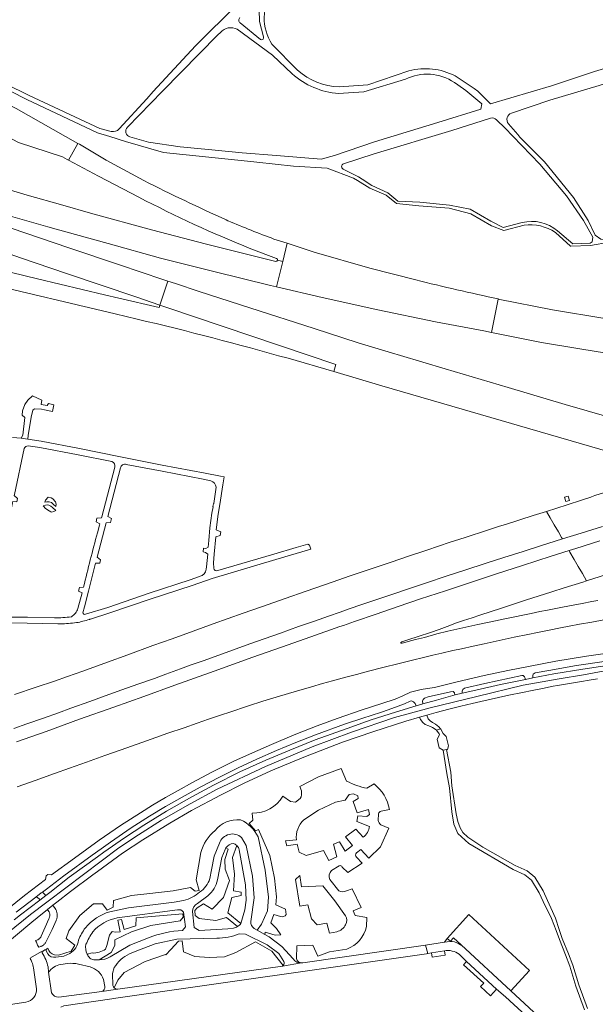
# Model space of a CAD drawing. Extents: x 148869 to 161638, y 453607 to 469810.
# Tile 42 of 256: x 154205 to 154458, y 460155 to 460589. Entities that reach past the tile are written whole.
import ezdxf

# ---------------------------------------------------------------- set-up
doc = ezdxf.new("R2010")
doc.units = 0
for name, color, linetype, lineweight in [('B-RO-VH-VERHARDING_ASFALT-GV', 251, 'CONTINUOUS', 18), ('B-RO-VH-VERHARDING_BEDRIJFSVLOERPLAAT-GV', 251, 'CONTINUOUS', 18), ('B-RO-VH-VERHARDING_FUNDERING_ZAND-GV', 251, 'CONTINUOUS', 18), ('B-RO-VH-VERHARDING_GESLOTEN-GV', 251, 'CONTINUOUS', 18), ('B-RO-VH-VERHARDING_HALFVERHARDING_GRIND-GV', 251, 'CONTINUOUS', 18)]:
    doc.layers.add(name, color=color, linetype=linetype, lineweight=lineweight)

msp = doc.modelspace()

# ---------------------------------------------------------------- linework, layer by layer
at = {"layer": 'B-RO-VH-VERHARDING_ASFALT-GV', "flags": 128}
for points in [[(154230.36, 460534.16), (154203.07, 460549.57), (154177.41, 460561.93), (154150.08, 460575.86), (154144.53, 460565.8), (154172.58, 460551.21), (154204.17, 460534.58), (154223.48, 460528.22), (154225.64, 460526.99), (154226.12, 460526.73)], [(154388.4, 460275.68), (154390.14, 460276.24), (154389.41, 460277.05), (154387.9, 460278.35), (154386.62, 460279.05), (154385.58, 460279.71), (154384.73, 460280.63), (154384.2, 460282.28), (154380.9, 460281.33), (154381.35, 460280.39), (154382.44, 460279.03), (154383.45, 460278.1), (154385.04, 460277.49), (154386.71, 460276.8), (154388.32, 460275.78)], [(154390.14, 460276.24), (154388.4, 460275.68), (154389.65, 460274.03), (154389.8, 460273.65), (154388.72, 460271.72), (154389.55, 460267.89), (154391.28, 460266.81), (154392.79, 460267.08), (154393.29, 460267.2), (154393.67, 460268.75), (154392.62, 460272.92), (154391.41, 460274.22), (154390.31, 460276.04)], [(154216.19, 460202.87), (154214.71, 460204.32), (154214.18, 460203.92), (154211.76, 460202.09), (154212.57, 460201.96), (154213.41, 460201.14), (154213.54, 460200.82)], [(154220.6, 460196.63), (154219.32, 460198.49), (154216.98, 460196.63), (154217.57, 460195.69), (154217.59, 460195.65), (154217.69, 460195.45), (154217.77, 460195.23), (154217.84, 460195.02), (154217.89, 460194.79), (154217.93, 460194.57), (154217.95, 460194.34), (154217.95, 460194.12), (154217.94, 460193.89), (154217.91, 460193.66), (154217.87, 460193.44), (154217.81, 460193.22), (154217.73, 460193), (154217.65, 460192.79), (154217.54, 460192.59), (154215.83, 460188.83), (154214.16, 460184.89), (154214.15, 460184.88), (154214.08, 460184.7), (154213.98, 460184.51), (154213.88, 460184.34), (154213.76, 460184.17), (154213.62, 460184.02), (154213.48, 460183.87), (154213.32, 460183.74), (154213.16, 460183.62), (154212.98, 460183.51), (154212.8, 460183.42), (154212.61, 460183.34), (154211.7, 460182.93), (154212.01, 460182.19), (154212.58, 460180.88), (154213.13, 460179.98), (154213.93, 460180.31), (154214.18, 460180.42), (154214.43, 460180.54), (154214.89, 460180.83), (154215.11, 460180.99), (154215.32, 460181.17), (154215.52, 460181.36), (154215.71, 460181.56), (154215.88, 460181.77), (154216.05, 460181.99), (154216.19, 460182.22), (154218.95, 460187.9), (154220.71, 460191.79), (154220.8, 460192.01), (154220.9, 460192.29), (154220.99, 460192.57), (154221.07, 460192.86), (154221.13, 460193.16), (154221.17, 460193.45), (154221.2, 460193.75), (154221.21, 460194.04), (154221.2, 460194.34), (154221.18, 460194.64), (154221.14, 460194.93), (154221.09, 460195.23), (154221.02, 460195.52), (154220.94, 460195.8), (154220.84, 460196.08), (154220.73, 460196.36)]]:
    msp.add_lwpolyline(points, close=True, dxfattribs=at)
for points in [[(154128.46, 460536.12), (154128.09, 460536.23), (154110.83, 460541.48), (154105.12, 460543.12), (154098.23, 460545.29), (154091.97, 460538.02), (154092.73, 460537.78), (154117.17, 460529.08), (154124.71, 460526.47), (154139.89, 460521.21), (154160.16, 460514.57), (154184.58, 460507.03), (154200.58, 460502.12), (154217.09, 460497.45), (154220.78, 460496.41)], [(154119.2, 460514.65), (154125.57, 460512.14), (154147.33, 460504.1), (154173.21, 460494.93), (154174.98, 460494.3), (154205.06, 460483.68), (154225.35, 460476.82), (154255.8, 460466.49), (154266.46, 460462.9), (154269.91, 460473.48), (154267.73, 460474.2), (154248.67, 460480.59), (154226.26, 460488.12), (154200.97, 460496.78), (154178.61, 460504.59), (154175.93, 460505.52), (154150.7, 460514.66), (154133.98, 460520.85), (154129.37, 460522.32), (154104.97, 460531.31), (154090.63, 460536.47), (154084.31, 460529.13)], [(154317.62, 460482.17), (154286.95, 460489.77), (154262.72, 460496.12), (154235.85, 460503.42), (154223.71, 460506.87), (154207.94, 460511.35), (154181.42, 460519.32), (154153.58, 460528.19), (154144.61, 460531.18)], [(154259.35, 460517.82), (154242.83, 460526.72), (154231.03, 460533.79), (154230.36, 460534.16), (154226.12, 460526.73), (154239.39, 460519.71), (154257.14, 460510.46)], [(154296.64, 460500), (154296.44, 460500.09), (154295.72, 460500.43)], [(154220.78, 460496.41), (154243.63, 460489.99), (154266.73, 460483.64), (154290.2, 460477.63), (154315.26, 460471.52), (154317.88, 460470.91), (154320.6, 460482.1), (154318.35, 460482.65)], [(154318.35, 460482.65), (154320.6, 460482.1), (154322.55, 460490.11), (154316.77, 460492.01)], [(154306.59, 460487.7), (154317.92, 460483.41)], [(154379.26, 460473.99), (154359.07, 460479.15), (154334.48, 460486.18), (154322.55, 460490.11), (154320.6, 460482.1), (154317.88, 460470.91)], [(154322.96, 460439.46), (154343.12, 460433.58), (154344.04, 460436.76), (154269.56, 460461.81), (154266.46, 460462.9), (154266.09, 460461.77), (154248.39, 460465.94), (154242.05, 460467.44), (154212.45, 460474.5), (154188.86, 460480.23)], [(154178.75, 460475.23), (154205.14, 460468.93), (154229.98, 460463.07), (154231.82, 460462.63)], [(154368.58, 460441.88), (154353.93, 460446.34), (154334.47, 460452.56), (154306.16, 460461.68), (154283.77, 460468.96), (154273.3, 460472.38), (154269.91, 460473.48), (154266.46, 460462.9), (154269.56, 460461.81), (154344.04, 460436.76), (154343.12, 460433.58), (154364.36, 460427.4), (154460.36, 460399.42), (154475.57, 460394.99)], [(154317.88, 460470.91), (154337.95, 460466.19), (154362.49, 460460.76), (154387.92, 460455.54), (154409.22, 460451.49), (154412.69, 460450.83), (154415.66, 460465.48), (154415.69, 460465.62)], [(154231.82, 460462.63), (154232.46, 460462.48), (154246.74, 460459.06), (154256.44, 460456.74)], [(154505.69, 460402.78), (154503.6, 460403.37), (154501.04, 460404.1), (154500.13, 460403.79), (154497.59, 460404.29), (154489.28, 460406.56), (154472.74, 460411.2), (154464.49, 460413.57), (154445.07, 460419.13), (154419.93, 460426.59), (154392.19, 460434.77), (154372.57, 460440.67), (154368.58, 460441.88)], [(154290.22, 460346.97), (154290.11, 460349.41), (154290.41, 460353.16), (154291.1, 460360.76), (154293.11, 460361.35), (154293.3, 460363.03), (154291.28, 460363.91), (154292.19, 460370.78), (154292.86, 460375.08), (154294.29, 460383.71), (154294.79, 460387.18), (154293.18, 460387.5), (154286.4, 460388.84), (154267.54, 460392.45), (154249.06, 460396.12), (154231.01, 460399.7), (154214.14, 460402.94), (154208.19, 460403.87), (154205.3, 460404.31), (154201.44, 460404.5)], [(154208.43, 460400.88), (154213.54, 460400.15), (154230.46, 460396.96), (154245.32, 460393.97)], [(154196.14, 460348.52), (154197.91, 460357.99), (154201.53, 460375.8), (154201.65, 460376.43), (154203.4, 460376.23), (154203.77, 460377.71), (154202.21, 460378.95), (154202.31, 460379.4), (154206.7, 460399.71)], [(154232.54, 460327.31), (154233.19, 460329.96), (154235.03, 460336.84), (154238.07, 460349.22), (154239.98, 460349.22), (154240.32, 460350.66), (154238.76, 460351.87), (154242.81, 460366.99), (154244.76, 460367.15), (154245.19, 460368.87), (154243.58, 460369.83), (154249.06, 460391.14)], [(154246.58, 460391.55), (154240.86, 460369.69), (154240.72, 460369.18), (154238.72, 460368.98), (154238.36, 460367.43), (154240.03, 460366.6), (154239.84, 460365.88), (154238.96, 460362.6)], [(154251.66, 460392.72), (154267.52, 460389.68), (154285.56, 460386.2), (154288.98, 460385.43)], [(154291.25, 460382.7), (154290.19, 460375.49), (154290.03, 460375.35), (154289.84, 460374.16), (154289.93, 460374.06), (154289.38, 460371.28), (154288.52, 460364.82), (154288.05, 460359.18), (154287.8, 460356.23), (154286.7, 460355.72), (154285.76, 460355.8), (154285.6, 460354.22), (154286.59, 460353.89), (154287.55, 460353.17), (154287.01, 460347.66)], [(154235.37, 460324.43), (154235.64, 460324.52), (154235.9, 460324.61), (154244.44, 460327.36), (154262.16, 460333.42), (154280.66, 460339.44), (154289.49, 460342.42), (154317.51, 460350.78), (154332.98, 460355.45), (154332.36, 460357.1), (154331.66, 460357.62), (154326.49, 460356.13), (154316.64, 460353.2), (154292.06, 460345.96)], [(154285.14, 460343.75), (154279.79, 460341.85), (154261.69, 460335.96), (154243.45, 460329.69), (154233.65, 460326.69)], [(154232.87, 460338.7), (154231.01, 460338.47), (154230.58, 460336.84), (154232.2, 460336.17), (154230.33, 460329.28)], [(154220, 460325.17), (154208.08, 460325.44), (154197.13, 460325.45), (154193.04, 460325.64), (154193.23, 460322.71), (154194.02, 460322.77), (154197.36, 460322.98), (154207.94, 460322.84), (154221.53, 460322.49)], [(154465.91, 460309.86), (154454.47, 460308.31), (154440.98, 460305.97), (154429.69, 460303.88), (154419.84, 460301.92), (154409.36, 460299.66), (154397.48, 460296.97), (154387.46, 460294.47), (154384.42, 460294.01), (154381.7, 460293.6), (154376.89, 460292.36), (154373.51, 460290.82), (154370.12, 460289.23), (154364.28, 460287.4), (154355.67, 460284.56), (154344.6, 460280.72), (154335.84, 460277.53), (154325.69, 460273.6), (154315.67, 460269.37), (154307.35, 460265.71), (154299.13, 460261.98), (154289.34, 460257.17), (154280.81, 460252.57), (154274.58, 460249.07), (154269.01, 460245.97), (154263.22, 460242.61), (154257.88, 460239.26), (154249.14, 460233.7), (154239.68, 460227.22), (154228.85, 460219.28), (154218.67, 460211.84), (154217.07, 460212.11), (154216.28, 460211.49), (154216, 460209.88), (154206.78, 460202.84), (154195.11, 460193.59)], [(154203.08, 460195.51), (154211.76, 460202.09), (154214.18, 460203.92), (154214.71, 460204.32), (154216.47, 460205.66), (154224.09, 460211.44), (154236.62, 460220.55), (154240.64, 460223.43), (154244.64, 460226.31), (154253.74, 460232.6), (154261.95, 460237.81), (154268.9, 460241.97), (154277.57, 460246.85), (154284.2, 460250.54), (154292.81, 460254.97), (154301.04, 460259.08), (154309.25, 460262.88), (154317.91, 460266.69), (154326.42, 460270.2), (154335.11, 460273.64), (154347.83, 460278.22), (154356.33, 460281.08), (154359.11, 460281.98), (154364.62, 460283.76), (154368.68, 460285.14), (154371.46, 460286.19), (154374.28, 460287.29), (154376.79, 460288.4), (154377.39, 460288.51), (154378.25, 460288.16), (154379.03, 460287.34), (154379.4, 460286.42), (154379.45, 460286.3), (154382.34, 460287.19), (154382.32, 460287.32), (154382.18, 460288.36), (154382.52, 460289.17), (154383.11, 460289.79), (154384.8, 460290.37), (154394.56, 460292.51), (154395.68, 460292.64), (154396.28, 460292.14), (154396.55, 460291.28), (154396.59, 460291.15), (154399.75, 460291.97), (154399.73, 460292.1), (154399.65, 460292.8), (154399.95, 460293.5), (154400.82, 460294.14), (154409.69, 460296.2), (154426, 460299.69), (154426.63, 460299.68), (154427.17, 460299.16), (154427.46, 460298.59), (154427.56, 460298.09), (154427.58, 460297.97), (154430.83, 460298.72), (154430.83, 460298.84), (154430.82, 460299.67), (154431.09, 460300.38), (154431.9, 460300.92), (154437.99, 460301.98), (154450.12, 460304.12), (154463.3, 460305.97)], [(154462.63, 460301.72), (154453.16, 460300), (154442.43, 460298.28), (154426.65, 460295.51), (154406.13, 460290.49), (154385.61, 460285.47), (154369.83, 460281.16), (154350.89, 460274.71), (154333.53, 460268.25), (154313.01, 460259.64), (154291.7, 460249.6), (154279.87, 460243.14), (154267.24, 460235.97), (154256.98, 460229.51), (154248.3, 460223.77), (154209.47, 460194.5), (154192.43, 460180.73)], [(154192.43, 460180.73), (154209.47, 460194.5), (154248.3, 460223.77), (154256.98, 460229.51), (154267.24, 460235.97), (154279.87, 460243.14), (154291.7, 460249.6), (154313.01, 460259.64), (154333.53, 460268.25), (154350.89, 460274.71), (154369.83, 460281.16), (154385.61, 460285.47), (154406.13, 460290.49), (154426.65, 460295.51), (154442.43, 460298.28), (154453.16, 460300), (154462.63, 460301.72)], [(154463.62, 460304.19), (154452.84, 460302.45), (154440.1, 460300.4), (154430.83, 460298.72), (154427.58, 460297.97), (154416.69, 460295.72), (154405.79, 460293.23), (154399.75, 460291.97), (154396.59, 460291.15), (154388.41, 460288.91), (154382.34, 460287.19), (154379.45, 460286.3), (154370.33, 460283.56), (154359.65, 460280.16), (154357.52, 460279.48), (154349.08, 460276.41), (154334.97, 460271.32), (154323.72, 460266.79), (154313.23, 460262.44), (154301.71, 460257.26), (154290.15, 460251.43), (154280.48, 460246.31), (154269.34, 460239.95), (154259.41, 460233.84), (154250.85, 460228.26), (154241.77, 460221.85), (154238.99, 460219.89), (154226.46, 460210.84), (154217.9, 460204.2), (154216.19, 460202.87), (154213.54, 460200.82), (154205.09, 460194.28), (154202.26, 460192.13)], [(154196.52, 460179.77), (154210.02, 460191.12), (154212.43, 460193.03), (154216.98, 460196.63), (154219.32, 460198.49), (154221, 460199.82), (154227.03, 460204.6), (154236.92, 460211.93), (154238.94, 460213.43), (154250.05, 460221.41), (154258.9, 460227.39), (154270.87, 460234.68), (154280.45, 460240.25), (154293.12, 460247.03), (154303.57, 460252.28), (154315.37, 460257.77), (154329.9, 460263.73), (154346.98, 460270.32), (154360.32, 460274.93), (154374.93, 460279.61), (154380.9, 460281.33), (154384.2, 460282.28), (154388.3, 460283.46), (154393.86, 460284.84), (154399.18, 460286.17), (154404.2, 460287.4), (154407.89, 460288.31), (154418.98, 460290.75), (154420.98, 460291.19), (154425.52, 460292.12), (154426.24, 460292.27), (154427.05, 460292.43), (154429.79, 460293), (154435.2, 460294.05), (154439.85, 460294.96), (154441.77, 460295.29), (154453.22, 460297.29), (154454.79, 460297.52), (154459.37, 460298.21)], [(154306.51, 460191.36), (154308.05, 460201.77), (154307.27, 460211.33), (154304.53, 460224.77), (154302.51, 460228.36)], [(154292.72, 460225.83), (154290.47, 460220.08), (154289.24, 460214.1), (154288.47, 460210.23)], [(154291.87, 460209.76), (154293.82, 460219.51), (154295.2, 460223.08), (154295.59, 460223.79)], [(154301.44, 460222.91), (154304.22, 460207.49), (154304.45, 460200.81), (154303.86, 460196.47), (154302.2, 460190.53)], [(154276.95, 460200.63), (154272.81, 460199.86), (154252.68, 460197.42), (154244.42, 460195.66)], [(154283, 460199.31), (154287.57, 460202.72)], [(154247.68, 460192.96), (154274.16, 460196.46)], [(154276.88, 460195.54), (154277.75, 460189.02), (154276.44, 460187.41)], [(154298.88, 460188.48), (154296.48, 460188.11), (154283.85, 460187.45), (154281.6, 460188.77), (154280.86, 460195.7)], [(154325.19, 460174.89), (154320.26, 460180.37), (154314.64, 460184.58), (154312.73, 460185.66), (154309.35, 460187.59), (154308.09, 460188.31)], [(154261.48, 460184.22), (154253.22, 460180.91), (154244.6, 460175.76)], [(154253.09, 460177.04), (154256.25, 460178.49), (154264.33, 460181.52), (154273.91, 460183.61), (154291.54, 460183.96)], [(154301.49, 460185.85), (154304.28, 460185.83), (154313.7, 460181.11), (154318.91, 460177.23), (154321.12, 460173.79)], [(154217.01, 460177.05), (154216.16, 460178.78), (154216.05, 460179.02), (154214.81, 460178.35), (154214.94, 460178.1), (154214.46, 460177.85), (154214.62, 460177.54)], [(154222.85, 460153.64), (154224.18, 460154.23), (154245.33, 460157.27), (154246.98, 460157.51), (154384.02, 460177.18), (154384.27, 460177.21), (154384.53, 460177.25), (154383.55, 460180.97), (154329.41, 460173.2), (154329.18, 460173.16), (154328.84, 460173.11), (154320.51, 460171.74), (154247.95, 460161.58), (154240.81, 460160.46), (154221.97, 460158)], [(154394.28, 460182.52), (154391.9, 460182.23), (154383.55, 460180.97), (154384.53, 460177.25)], [(154439.46, 460143.9), (154421.14, 460160.87), (154399.23, 460181.02), (154399.1, 460180.89), (154398.3, 460181.54)], [(154214.62, 460177.54), (154214.46, 460177.85), (154214.33, 460178.09), (154214.29, 460178.07), (154209.45, 460175.4), (154209.56, 460175.19), (154209.28, 460175.04)], [(154226.73, 460177.29), (154224.16, 460176.07), (154220.62, 460175.63)], [(154384.53, 460177.25), (154386.14, 460177.48), (154391.86, 460178.43)], [(154398.42, 460176.9), (154401.67, 460173.78), (154414.92, 460161.58), (154418.76, 460158.12), (154437.05, 460141.37)], [(154210.8, 460170.93), (154212.02, 460161.76)], [(154218.68, 460159.97), (154217.38, 460168.99), (154217.15, 460171.36)], [(154217.15, 460171.36), (154217.38, 460168.99)], [(154222.79, 460172.42), (154225.69, 460172.86)], [(154230.56, 460172.57), (154235.76, 460171.32)], [(154245.79, 460163.17), (154245.63, 460168.52), (154246.37, 460171.02)], [(154320.88, 460172.04), (154320.51, 460171.74), (154328.84, 460173.11)], [(154241.58, 460165.83), (154242.25, 460162.71)], [(154240.81, 460160.46), (154247.95, 460161.58)], [(154207.39, 460155.81), (154177.5, 460151.34), (154178.69, 460143.31)]]:
    msp.add_lwpolyline(points, dxfattribs=at)
at = {"layer": 'B-RO-VH-VERHARDING_ASFALT-GV'}
for points in [[(154295.72, 460500.43, -0.01206), (154259.35, 460517.82)], [(154257.14, 460510.46, 0.024643), (154306.59, 460487.7)], [(154316.77, 460492.01, -0.014113), (154296.64, 460500)], [(154318.35, 460482.65, -0.393646), (154317.62, 460482.17)], [(154317.92, 460483.41, -0.394814), (154318.35, 460482.65)], [(154415.69, 460465.62, -0.00824), (154379.26, 460473.99)], [(154256.44, 460456.74, -0.01057), (154322.96, 460439.46)], [(154206.7, 460399.71, -0.285072), (154208.43, 460400.88)], [(154245.32, 460393.97, -0.376331), (154246.58, 460391.55)], [(154249.06, 460391.14, -0.433104), (154251.66, 460392.72)], [(154288.98, 460385.43, -0.331748), (154291.25, 460382.7)], [(154238.96, 460362.6, 0.010707), (154232.87, 460338.7)], [(154287.01, 460347.66, -0.264881), (154285.14, 460343.75)], [(154292.06, 460345.96, -0.472146), (154290.22, 460346.97)], [(154230.33, 460329.28, -0.159838), (154227.48, 460325.59)], [(154233.65, 460326.69, -0.431899), (154232.54, 460327.31)], [(154227.48, 460325.59, -0.037445), (154220, 460325.17)], [(154221.53, 460322.49, 0.003817), (154222.57, 460322.49)], [(154222.57, 460322.49, 0.028016), (154229.68, 460323.01)], [(154229.68, 460323.01, 0.037178), (154235.37, 460324.43)], [(154302.51, 460228.36, 0.535338), (154292.72, 460225.83)], [(154295.59, 460223.79, -0.226054), (154298.88, 460225.72)], [(154298.88, 460225.72, -0.11616), (154300.35, 460224.89)], [(154300.35, 460224.89, -0.159132), (154301.44, 460222.91)], [(154288.47, 460210.23, -0.178331), (154284, 460204.31)], [(154287.57, 460202.72, 0.186738), (154291.87, 460209.76)], [(154284, 460204.31, -0.122022), (154276.95, 460200.63)], [(154274.16, 460196.46, -0.311508), (154276.88, 460195.54)], [(154280.86, 460195.7, -0.28047), (154283, 460199.31)], [(154244.42, 460195.66, 0.146282), (154233.61, 460188.58)], [(154236.84, 460186.78, -0.168486), (154247.68, 460192.96)], [(154233.61, 460188.58, 0.068128), (154230.65, 460183.2)], [(154276.44, 460187.41, 0.07543), (154261.48, 460184.22)], [(154300.7, 460189.09, -0.107043), (154298.88, 460188.48)], [(154302.2, 460190.53, -0.115927), (154300.7, 460189.09)], [(154308.09, 460188.31, -0.293895), (154306.51, 460191.36)], [(154230.65, 460183.2, -0.232365), (154226.73, 460177.29)], [(154233.88, 460181.32, -0.044214), (154236.84, 460186.78)], [(154291.54, 460183.96, 0.08093), (154301.49, 460185.85)], [(154234.4, 460176.95, -0.167905), (154233.88, 460181.32)], [(154391.86, 460178.43, -0.210735), (154398.42, 460176.9)], [(154398.3, 460181.54, 0.161836), (154394.28, 460182.52)], [(154209.28, 460175.04, -0.03378), (154210.06, 460173.44)], [(154217.15, 460171.36, 0.081432), (154214.62, 460177.54)], [(154214.62, 460177.54, -0.081432), (154217.15, 460171.36)], [(154220.62, 460175.63, -0.282089), (154217.01, 460177.05)], [(154235.57, 460175.27, -0.077175), (154234.4, 460176.95)], [(154238.02, 460174.48, -0.229073), (154235.57, 460175.27)], [(154239.64, 460174.42, -0.034616), (154238.02, 460174.48)], [(154244.6, 460175.76, -0.112745), (154239.64, 460174.42)], [(154246.37, 460171.02, -0.164661), (154253.09, 460177.04)], [(154328.84, 460173.11, -0.279261), (154325.19, 460174.89)], [(154210.06, 460173.44, -0.048879), (154210.8, 460170.93)], [(154217.38, 460168.99, -0.193505), (154222.79, 460172.42)], [(154225.69, 460172.86, -0.078464), (154230.56, 460172.57)], [(154235.76, 460171.32, -0.24474), (154241.58, 460165.83)], [(154321.12, 460173.79, -0.308711), (154320.88, 460172.04)], [(154212.02, 460161.76, -0.401152), (154207.39, 460155.81)], [(154242.25, 460162.71, -0.320853), (154240.81, 460160.46)], [(154246.38, 460162.17, -0.140579), (154245.79, 460163.17)], [(154247.95, 460161.58, -0.207616), (154246.38, 460162.17)], [(154221.97, 460158, -0.276291), (154218.68, 460159.97)]]:
    msp.add_lwpolyline(points, format="xyb", dxfattribs=at)
at = {"layer": 'B-RO-VH-VERHARDING_BEDRIJFSVLOERPLAAT-GV', "flags": 128}
msp.add_lwpolyline([(154393.08, 460183.92), (154394.52, 460182.66), (154395.86, 460184.1), (154399.23, 460181.02), (154421.14, 460160.87), (154429.35, 460169.79), (154402.6, 460194.4)], close=True, dxfattribs=at)
at = {"layer": 'B-RO-VH-VERHARDING_FUNDERING_ZAND-GV', "flags": 128}
for points in [[(154433.91, 460674.37), (154438.38, 460666.79), (154450.8, 460650.14), (154463.67, 460632), (154476.7, 460613.65), (154490, 460595.05), (154494.16, 460589.26), (154498.55, 460583.15), (154501.23, 460579.23), (154480.42, 460572.62), (154458.09, 460565.87), (154439.14, 460559.47), (154412.26, 460551.62), (154406.68, 460557.09), (154404.98, 460558.3), (154404.61, 460558.54), (154396.58, 460563.84)], [(154310.07, 460601.36), (154300.62, 460595.51), (154282.22, 460577.15), (154263.56, 460556.97), (154260.69, 460553.83), (154248.51, 460540.49)], [(154310.17, 460592.9), (154310.35, 460587.85), (154312.12, 460581.14)], [(154421.44, 460547.47), (154438.43, 460553.2), (154460.07, 460559.71), (154482.45, 460566.78), (154505, 460573.6), (154505.19, 460573.66), (154525.45, 460579.98), (154542.25, 460585.1), (154567.13, 460592.9), (154568.5, 460592.61), (154568.56, 460584.99), (154571.62, 460569.16)], [(154310.88, 460579.84), (154301.8, 460587.23)], [(154252.14, 460541.22), (154267.55, 460557.13), (154292.08, 460581.92), (154293.21, 460583.06)], [(154300.53, 460584.43), (154316.1, 460573.06), (154324.75, 460564.79)], [(154327.2, 460566.42), (154315.89, 460577.85)], [(154245.05, 460539.44), (154240.05, 460540.67), (154208.83, 460555.29), (154187.25, 460565.76)], [(154376.28, 460566.05), (154358.08, 460559.96), (154345.57, 460559.05)], [(154186.43, 460564.27), (154207.87, 460553.42), (154239.04, 460538.82), (154244.42, 460537.21), (154251.27, 460534.92), (154268, 460530.07), (154305.08, 460526.28), (154309.26, 460525.83), (154325.39, 460524.11), (154340.23, 460523.18), (154351.76, 460518.86), (154353.63, 460517.74), (154359.09, 460514.48), (154366.24, 460511.32), (154370.73, 460507.72), (154380.58, 460506.66), (154393.98, 460505.61), (154403.58, 460503.07), (154412.71, 460497.8), (154418.03, 460495.75), (154427.01, 460498.15)], [(154396.28, 460560.92), (154400.34, 460558.23), (154401.32, 460557.41), (154408.35, 460551.53), (154407.96, 460549.16), (154389.06, 460543.36), (154361.1, 460534.82), (154343.46, 460528.84), (154337.55, 460527.24), (154317.89, 460528.79), (154302.67, 460529.99), (154289.37, 460531.27), (154275.46, 460532.61), (154261.48, 460534.73), (154253.28, 460537.02)], [(154345.23, 460556.1), (154356.39, 460556.85), (154374.71, 460562.39)], [(154347.42, 460525.1), (154360.89, 460529.55), (154395.18, 460539.85), (154412.28, 460545.25)], [(154414.89, 460544.57), (154418.72, 460540.78), (154422, 460537.38), (154434.01, 460524.92), (154445.65, 460511.1), (154453.2, 460500.22), (154457.29, 460492.88), (154457.04, 460490.79), (154456.13, 460490.16), (154448.52, 460489.91), (154441.77, 460495.58)], [(154608.21, 460517.52), (154598.15, 460509.93), (154588, 460507.51), (154570.38, 460499.41), (154547.04, 460489.8), (154539.75, 460487.64), (154527.18, 460487.47), (154517.82, 460488.88), (154497.13, 460494.9), (154488.92, 460497.98), (154472.46, 460495.22), (154463.01, 460491.83), (154460.87, 460491.94), (154458.42, 460493.75), (154455.29, 460500.13), (154448.79, 460510.27), (154436.05, 460525.94), (154425.19, 460536.85), (154424.21, 460538.01), (154420.14, 460542.81)], [(154440.8, 460494.94), (154447.45, 460488.86), (154447.67, 460488.82), (154456.23, 460489.09), (154464.6, 460490.68), (154473.47, 460494.04), (154487.98, 460496.36), (154496.11, 460493.1), (154517.36, 460487.32), (154526.64, 460486.14), (154540.03, 460485.57), (154547, 460487.74), (154570.66, 460497.82), (154588.58, 460505.95), (154599.03, 460508.21), (154610.53, 460516.2), (154611.55, 460517.18), (154619.03, 460521.77), (154634.81, 460527.51)], [(154426.12, 460499.26), (154417.81, 460497.07), (154412.4, 460499.87), (154403.19, 460505.17), (154394.11, 460506.98), (154381.02, 460508.25), (154371.32, 460508.73), (154366.97, 460512.4), (154359.89, 460515.63), (154355.67, 460518.33), (154354.05, 460519.37), (154347.25, 460522.85)], [(154454.9, 460152.99), (154451.13, 460163.39), (154448.45, 460172.12), (154446.59, 460177.13), (154443.87, 460183.87), (154442.5, 460187.89), (154440.81, 460192.78), (154436.07, 460203.59), (154435.47, 460204.9), (154431.78, 460210.86), (154428.38, 460213.64), (154423.1, 460216.09), (154408.82, 460224.04), (154402.18, 460228.48), (154399.98, 460230.57), (154398.85, 460232.62), (154397.85, 460235.34), (154397.14, 460238.72), (154395.15, 460251.19), (154394.65, 460257.16), (154392.79, 460267.08), (154391.28, 460266.81), (154391.83, 460263.97), (154392.95, 460256.54), (154394.1, 460250.3), (154395.1, 460239.6), (154395.98, 460234.17), (154397.87, 460230.13), (154402.62, 460225.77), (154422.26, 460214.27), (154427.31, 460211.93), (154430.25, 460209.52), (154433.7, 460203.95), (154435.42, 460200.22), (154439.12, 460192.66), (154441.18, 460187.43), (154442.56, 460183.39), (154445.28, 460176.62), (154447.12, 460171.67), (154449.81, 460162.94), (154453.59, 460152.5)]]:
    msp.add_lwpolyline(points, dxfattribs=at)
at = {"layer": 'B-RO-VH-VERHARDING_FUNDERING_ZAND-GV'}
for points in [[(154315.89, 460577.85, -0.304505), (154316.2, 460601.41)], [(154301.8, 460587.23, -0.469442), (154301.78, 460589.54)], [(154293.21, 460583.06, -0.342521), (154300.53, 460584.43)], [(154312.12, 460581.14, -0.661291), (154310.88, 460579.84)], [(154324.75, 460564.79, 0.162964), (154345.23, 460556.1)], [(154345.57, 460559.05, -0.179833), (154327.2, 460566.42)], [(154374.71, 460562.39, -0.272101), (154396.28, 460560.92)], [(154396.58, 460563.84, 0.189653), (154376.28, 460566.05)], [(154420.14, 460542.81, -0.529525), (154421.44, 460547.47)], [(154412.28, 460545.25, -0.269696), (154414.89, 460544.57)], [(154248.51, 460540.49, -0.274885), (154245.05, 460539.44)], [(154253.28, 460537.02, -0.56919), (154252.14, 460541.22)], [(154347.25, 460522.85, -0.666667), (154347.42, 460525.1)], [(154441.77, 460495.58, 0.242434), (154426.12, 460499.26)], [(154427.01, 460498.15, -0.174834), (154440.8, 460494.94)]]:
    msp.add_lwpolyline(points, format="xyb", dxfattribs=at)
at = {"layer": 'B-RO-VH-VERHARDING_GESLOTEN-GV', "flags": 128}
for points in [[(154462.58, 460457.06), (154439.51, 460460.77), (154415.66, 460465.48), (154412.69, 460450.83), (154434.66, 460446.45), (154451.62, 460443.57), (154468.73, 460440.79)], [(154486.33, 460387.64), (154458.27, 460378.96), (154456.73, 460378.48), (154456.51, 460378.22), (154452.35, 460376.93), (154446.07, 460374.91), (154436.89, 460372.02), (154438.56, 460369.12), (154440.33, 460366.06), (154442.12, 460362.96), (154443.51, 460360.55), (154443.89, 460359.88), (154452.19, 460362.49), (154461.51, 460365.43)], [(154202.11, 460276.37), (154207.82, 460278.37), (154215.12, 460280.98), (154221.81, 460283.33), (154227.23, 460285.27), (154235.53, 460288.26), (154242.4, 460290.71), (154249.74, 460293.34), (154256.79, 460295.85), (154264.04, 460298.46), (154269.03, 460300.26), (154275.54, 460302.64), (154279.88, 460304.21), (154285.51, 460306.24), (154294.1, 460309.31), (154300.08, 460311.43), (154306.08, 460313.61), (154312.45, 460315.84), (154319.63, 460318.44), (154327.56, 460321.28), (154334.69, 460323.73), (154340.77, 460325.86), (154345.88, 460327.64), (154349.51, 460328.88), (154355.89, 460331.09), (154362.08, 460333.21), (154368.66, 460335.43), (154376, 460337.92), (154383.6, 460340.47), (154393.06, 460343.59), (154400.95, 460346.14), (154410.36, 460349.21), (154418.09, 460351.67), (154426.55, 460354.4), (154434.31, 460356.87), (154443.89, 460359.88), (154443.51, 460360.55), (154442.12, 460362.96), (154440.33, 460366.06), (154438.56, 460369.12), (154436.89, 460372.02), (154430.96, 460370.15), (154418.75, 460366.29), (154416.22, 460365.52), (154410.83, 460363.7), (154401.11, 460360.53), (154394.02, 460358.25), (154389.7, 460356.82), (154383.65, 460354.83), (154375.99, 460352.27), (154368.49, 460349.72), (154359.57, 460346.72), (154350.42, 460343.61), (154342.4, 460340.85), (154330.99, 460336.94), (154321.73, 460333.66), (154311.29, 460330.01), (154303.14, 460327.14), (154289.94, 460322.46), (154281.07, 460319.28), (154271.89, 460315.93), (154263.42, 460312.91), (154252.27, 460308.89), (154243.42, 460305.65), (154232.43, 460301.7), (154225.73, 460299.27), (154220.03, 460297.23), (154211.93, 460294.56), (154202.38, 460291.32)], [(154460.45, 460359.03), (154449.88, 460355.74), (154446.83, 460354.79), (154447.25, 460354.07), (154449.08, 460350.9), (154450.88, 460347.79), (154452.72, 460344.59), (154454.55, 460341.42), (154469.4, 460346.12)], [(154459.54, 460332.77), (154456.84, 460332.27), (154452.56, 460331.47), (154448.6, 460330.69), (154443.93, 460329.78), (154441.04, 460329.23), (154437.35, 460328.53), (154433.97, 460327.86), (154430.12, 460327.11), (154426.39, 460326.34), (154422.95, 460325.63), (154418.48, 460324.7), (154414.39, 460323.86), (154406.64, 460322.2), (154399.98, 460320.68), (154393.45, 460319.2), (154388.59, 460318.05), (154383.15, 460316.53), (154379.08, 460315.53), (154373.27, 460314.02), (154372.8, 460313.96), (154372.71, 460314.01), (154372.69, 460314.17), (154372.73, 460314.32), (154373.13, 460314.62), (154376.17, 460315.63), (154380.29, 460316.98), (154385.73, 460318.71), (154389.63, 460319.99), (154394.32, 460321.8), (154396.79, 460322.72), (154400.35, 460323.96), (154404.08, 460325.16), (154407.47, 460326.26), (154417.05, 460329.41), (154427.61, 460332.84), (154439.21, 460336.58), (154444.65, 460338.31), (154452.87, 460340.89), (154454.55, 460341.42), (154452.72, 460344.59), (154450.88, 460347.79), (154449.08, 460350.9), (154447.25, 460354.07), (154446.83, 460354.79), (154438.98, 460352.27), (154426.28, 460348.19), (154414.83, 460344.46), (154403.33, 460340.75), (154392.3, 460337.08), (154381.4, 460333.47), (154371.47, 460330.1), (154361.87, 460326.8), (154352.23, 460323.46), (154347.42, 460321.82), (154345.77, 460321.26), (154332.95, 460316.79), (154320.05, 460312.25), (154307.51, 460307.77), (154290.39, 460301.63), (154273.09, 460295.44), (154259.43, 460290.54), (154246.22, 460285.83), (154231.05, 460280.42), (154216.33, 460275.12), (154203.3, 460270.46)], [(154203.57, 460250.67), (154211.55, 460253.53), (154219.96, 460256.5), (154226.69, 460258.91), (154234.06, 460261.49), (154242.27, 460264.42), (154249.33, 460266.92), (154258.53, 460270.22), (154264.66, 460272.39), (154270.02, 460274.27), (154277.17, 460276.72), (154282.85, 460278.7), (154287.84, 460280.42), (154290.93, 460281.49), (154294.11, 460282.58), (154296.84, 460283.48), (154305.5, 460286.33), (154311.92, 460288.38), (154319.25, 460290.63), (154325.63, 460292.51), (154333.26, 460294.75), (154338.18, 460296.17), (154342.61, 460297.4), (154348.49, 460299.01), (154353.11, 460300.23), (154358.38, 460301.63), (154364.72, 460303.27), (154371.89, 460305.05), (154378.42, 460306.65), (154382.11, 460307.53), (154386.73, 460308.62), (154390.73, 460309.55), (154395.66, 460310.69), (154399.44, 460311.54), (154404.55, 460312.7), (154409.44, 460313.73), (154417.33, 460315.41), (154422.6, 460316.56), (154428.67, 460317.84), (154432.97, 460318.69), (154438.14, 460319.76), (154443.02, 460320.74), (154446.85, 460321.46), (154451.47, 460322.35), (154456.81, 460323.29), (154462.23, 460324.24)]]:
    msp.add_lwpolyline(points, dxfattribs=at)
msp.add_lwpolyline([(154444.9, 460378.22), (154445.42, 460376.33), (154447.03, 460376.78), (154446.51, 460378.66)], close=True, dxfattribs=at)
at = {"layer": 'B-RO-VH-VERHARDING_HALFVERHARDING_GRIND-GV', "flags": 128}
for points in [[(154217.33, 460419.52), (154216.74, 460418.64), (154214.09, 460419.14), (154214.45, 460421.02), (154210.32, 460422.86), (154208.2, 460421.02), (154206.95, 460419.17), (154205.96, 460416.3), (154205.72, 460414.38), (154206.95, 460413.41), (154206.05, 460405.53), (154205.3, 460404.31), (154208.19, 460403.87), (154208.45, 460405.51), (154209.79, 460413.5), (154210.47, 460416.63), (154211.25, 460417.21), (154214.31, 460417.02), (154215.65, 460416.79), (154219.17, 460416.07), (154219.73, 460418.99)], [(154220.65, 460374.21), (154220.68, 460375.16), (154220.45, 460376.23), (154219.27, 460377.5), (154218.51, 460377.97), (154217.24, 460378.25), (154216.1, 460377.01), (154215.71, 460376.03), (154216.69, 460376.29), (154217.73, 460376.23), (154218.63, 460375.88), (154219.46, 460375.24)], [(154215.05, 460374.52), (154215.25, 460374.16), (154215.87, 460373.42), (154216.86, 460372.69), (154218.41, 460371.79), (154218.76, 460371.73), (154219.71, 460371.98), (154220.6, 460372.37), (154219.17, 460373.67), (154218.38, 460374.3), (154217.51, 460374.8), (154217.06, 460374.86), (154216.04, 460374.71)], [(154386.14, 460177.48), (154386.49, 460175.57), (154392.24, 460176.47), (154391.86, 460178.43)], [(154414.92, 460161.58), (154401.67, 460173.78), (154400.29, 460172.2), (154409.23, 460164.19), (154407.87, 460162.72), (154412.26, 460158.65)]]:
    msp.add_lwpolyline(points, close=True, dxfattribs=at)
for points in [[(154348.77, 460253.19), (154346.4, 460258.71), (154336.36, 460255.1), (154328.22, 460250.83), (154328.84, 460248.97)], [(154360.88, 460251.99), (154357.76, 460250.02)], [(154328.38, 460245.49), (154326.25, 460243.92), (154324.01, 460244.25), (154320.66, 460246.54)], [(154329.88, 460236.12), (154336.36, 460240.47), (154343.9, 460243.97), (154348.14, 460244.77), (154349.9, 460247.36), (154351.83, 460247.62), (154353.76, 460246.67), (154353.86, 460245.6), (154351.71, 460244.25), (154353.48, 460239.16), (154358.4, 460240.7), (154358.92, 460238.55), (154357.68, 460237.66), (154353.8, 460237.92), (154353.27, 460235.44), (154358.91, 460233.27)], [(154364.02, 460239.99), (154367.64, 460240.67)], [(154307.15, 460239.12), (154307.43, 460236.03), (154305.85, 460234.52), (154308.56, 460231.36), (154310.01, 460231.92), (154314.88, 460220.46), (154316.99, 460210.47), (154317.86, 460202.25), (154317.65, 460198.68), (154321.9, 460196.84), (154322.15, 460194.41)], [(154362.74, 460235.91), (154362.86, 460238.82)], [(154356.05, 460228.46), (154352.8, 460231.96), (154348.26, 460228.59), (154351.38, 460224.9), (154348.08, 460222.29), (154345.62, 460226.46), (154342.99, 460225.4), (154344.49, 460219.81), (154340.88, 460218.21), (154338.52, 460222.69), (154331, 460220.36), (154327.89, 460221.84), (154327.02, 460225.44), (154322.45, 460224.67), (154321.87, 460226.95), (154326.68, 460227.31)], [(154353.12, 460221.58), (154355.11, 460223.04), (154358.58, 460219.31), (154363.65, 460224.32), (154367.32, 460232.44), (154363.9, 460233.89)], [(154302.51, 460228.36), (154304.53, 460224.77), (154307.27, 460211.33), (154308.05, 460201.77), (154306.51, 460191.36)], [(154308.09, 460188.31), (154309.35, 460187.59), (154311.2, 460190.21), (154313.87, 460196.02), (154314.41, 460202.04), (154312.85, 460213.9), (154309.77, 460228.59)], [(154300.7, 460189.09), (154295.76, 460193.19), (154291.16, 460191.73), (154283.82, 460192.71), (154281.96, 460193.98), (154281.82, 460196.14), (154282.93, 460197.4), (154285.72, 460199.12), (154289.5, 460196.8), (154294.58, 460201.97), (154297.15, 460209.42), (154295.26, 460214.38), (154295.17, 460218.71), (154296.5, 460223.27), (154295.59, 460223.79), (154295.2, 460223.08), (154293.82, 460219.51), (154291.87, 460209.76)], [(154288.47, 460210.23), (154289.24, 460214.1), (154290.47, 460220.08), (154292.72, 460225.83)], [(154300.35, 460224.89), (154298.52, 460219.53), (154299.32, 460212.16), (154298.87, 460204.92), (154302.31, 460204.27), (154302.33, 460202.74), (154298.12, 460201.88), (154296.41, 460195.18), (154302.2, 460190.53), (154303.86, 460196.47), (154304.45, 460200.81), (154304.22, 460207.49), (154301.44, 460222.91)], [(154284.55, 460221.74), (154282.42, 460209.75), (154283.78, 460205.02), (154282.01, 460204.69), (154279.95, 460206.38), (154272.29, 460204.92), (154260.66, 460203.58), (154254.02, 460202.84), (154246, 460200.56), (154245.88, 460197.71), (154243.26, 460196.4), (154241.21, 460199.21), (154237.26, 460199.13), (154231.19, 460193.93), (154226.39, 460187.25), (154225.15, 460183.88), (154229.02, 460180.98), (154227.37, 460178.34), (154221.8, 460176.53), (154219.96, 460176.64)], [(154346.87, 460215.33), (154349.26, 460212.89), (154355.59, 460217.05), (154353.12, 460219.68)], [(154342.17, 460213.76), (154345.45, 460215.93)], [(154344.48, 460186.84), (154341.27, 460186.22), (154340.11, 460190.55), (154335.79, 460189.84), (154333.35, 460192.54), (154331.7, 460198.72), (154328.11, 460198.17), (154326.18, 460209.84), (154328.15, 460211.55), (154328.95, 460206.57), (154338.35, 460207.05), (154343.55, 460200.39), (154348.27, 460193.9)], [(154345.36, 460204.88), (154341.37, 460209.91)], [(154357.62, 460189.17), (154357.76, 460193.15), (154352.49, 460193.96), (154351.69, 460196.04), (154355.22, 460197.52), (154351.24, 460205.74), (154348.76, 460204.82)], [(154244.42, 460195.66), (154252.68, 460197.42), (154272.81, 460199.86), (154276.95, 460200.63)], [(154287.57, 460202.72), (154283, 460199.31)], [(154274.16, 460196.46), (154247.68, 460192.96)], [(154242.55, 460179.15), (154243.09, 460180.75), (154244.3, 460185.38), (154245.47, 460186.93), (154246.75, 460186.65), (154249.01, 460186.85), (154247.89, 460191.92), (154249.6, 460192.29), (154250.75, 460187.8), (154255.92, 460189.43), (154255.96, 460192.95), (154276.58, 460194.7), (154276.66, 460193.26), (154275.36, 460191.67), (154262.41, 460189.64), (154254, 460186.79), (154246.62, 460183.34), (154246.68, 460180.72), (154244.93, 460177.68), (154239.64, 460174.42)], [(154276.44, 460187.41), (154277.75, 460189.02), (154276.88, 460195.54)], [(154280.86, 460195.7), (154281.6, 460188.77), (154283.85, 460187.45), (154296.48, 460188.11), (154298.88, 460188.48)], [(154319.6, 460193.54), (154316.7, 460194.38), (154315.38, 460190.77), (154317.84, 460188.27), (154319.85, 460185.54), (154317.25, 460185.4), (154312.94, 460186.61), (154312.73, 460185.66), (154314.64, 460184.58), (154320.26, 460180.37), (154325.19, 460174.89)], [(154244.6, 460175.76), (154253.22, 460180.91), (154261.48, 460184.22)], [(154246.38, 460162.17), (154247.96, 460165.44), (154250.68, 460168.84), (154260.04, 460173.75), (154268.91, 460176.8), (154269.07, 460176.74), (154271.3, 460178.98), (154274.69, 460182.65), (154276.3, 460182.89), (154276.9, 460178.02), (154281.85, 460175.87), (154288.18, 460175.47), (154294.99, 460175.76), (154299.94, 460177.77), (154308.67, 460182.36), (154315.8, 460178.34), (154320.88, 460172.04)], [(154291.54, 460183.96), (154273.91, 460183.61), (154264.33, 460181.52), (154256.25, 460178.49), (154253.09, 460177.04)], [(154321.12, 460173.79), (154318.91, 460177.23), (154313.7, 460181.11), (154304.28, 460185.83), (154301.49, 460185.85)], [(154398.3, 460181.54), (154399.1, 460180.89), (154399.23, 460181.02), (154395.86, 460184.1), (154394.52, 460182.66), (154393.08, 460183.92), (154391.9, 460182.23), (154394.28, 460182.52)], [(154216.52, 460179.28), (154216.64, 460179.02), (154216.16, 460178.78), (154217.01, 460177.05)], [(154217.12, 460179.61), (154216.52, 460179.28)], [(154326.74, 460175), (154326.85, 460180.57), (154333.85, 460180.99), (154336.16, 460176.11), (154341.17, 460178.05), (154348.82, 460179.1)], [(154220.62, 460175.63), (154224.16, 460176.07), (154226.73, 460177.29)], [(154234.4, 460176.95), (154236.59, 460177.48)], [(154246.37, 460171.02), (154245.63, 460168.52), (154245.79, 460163.17)], [(154328.84, 460173.11), (154329.18, 460173.16)]]:
    msp.add_lwpolyline(points, dxfattribs=at)
at = {"layer": 'B-RO-VH-VERHARDING_HALFVERHARDING_GRIND-GV'}
for points in [[(154357.76, 460250.02, -0.062817), (154348.77, 460253.19)], [(154328.84, 460248.97, -0.173998), (154328.38, 460245.49)], [(154367.64, 460240.67, 0.188142), (154360.88, 460251.99)], [(154320.66, 460246.54, -0.278524), (154307.15, 460239.12)], [(154362.86, 460238.82, -0.251824), (154364.02, 460239.99)], [(154302.04, 460236.13, 0.256467), (154290.77, 460231.43)], [(154309.77, 460228.59, 0.18127), (154302.04, 460236.13)], [(154326.68, 460227.31, -0.234499), (154329.88, 460236.12)], [(154363.9, 460233.89, -0.154113), (154362.74, 460235.91)], [(154290.77, 460231.43, 0.150113), (154284.55, 460221.74)], [(154358.91, 460233.27, -0.187724), (154356.05, 460228.46)], [(154292.72, 460225.83, -0.535338), (154302.51, 460228.36)], [(154301.44, 460222.91, 0.159132), (154300.35, 460224.89)], [(154353.12, 460219.68, -0.390386), (154353.12, 460221.58)], [(154341.37, 460209.91, -0.34227), (154342.17, 460213.76)], [(154345.45, 460215.93, -0.360093), (154346.87, 460215.33)], [(154284, 460204.31, 0.178331), (154288.47, 460210.23)], [(154291.87, 460209.76, -0.186738), (154287.57, 460202.72)], [(154348.76, 460204.82, -0.215653), (154345.36, 460204.88)], [(154276.95, 460200.63, 0.122022), (154284, 460204.31)], [(154276.88, 460195.54, 0.311508), (154274.16, 460196.46)], [(154283, 460199.31, 0.28047), (154280.86, 460195.7)], [(154233.61, 460188.58, -0.146282), (154244.42, 460195.66)], [(154247.68, 460192.96, 0.168486), (154236.84, 460186.78)], [(154322.15, 460194.41, -0.312382), (154319.6, 460193.54)], [(154348.27, 460193.9, -0.280552), (154348.35, 460189.94)], [(154230.65, 460183.2, -0.068128), (154233.61, 460188.58)], [(154261.48, 460184.22, -0.07543), (154276.44, 460187.41)], [(154298.88, 460188.48, 0.107043), (154300.7, 460189.09)], [(154306.51, 460191.36, 0.293895), (154308.09, 460188.31)], [(154348.35, 460189.94, -0.21231), (154344.48, 460186.84)], [(154348.82, 460179.1, 0.24646), (154357.62, 460189.17)], [(154226.73, 460177.29, 0.232365), (154230.65, 460183.2)], [(154236.84, 460186.78, 0.044214), (154233.88, 460181.32)], [(154301.49, 460185.85, -0.08093), (154291.54, 460183.96)], [(154219.96, 460176.64, -0.285863), (154217.12, 460179.61)], [(154233.88, 460181.32, 0.167905), (154234.4, 460176.95)], [(154236.59, 460177.48, 0.163637), (154242.55, 460179.15)], [(154394.28, 460182.52, -0.161836), (154398.3, 460181.54)], [(154217.01, 460177.05, 0.282089), (154220.62, 460175.63)], [(154239.64, 460174.42, 0.112745), (154244.6, 460175.76)], [(154253.09, 460177.04, 0.164661), (154246.37, 460171.02)], [(154325.19, 460174.89, 0.279261), (154328.84, 460173.11)], [(154329.18, 460173.16, -0.396842), (154326.74, 460175)], [(154320.88, 460172.04, 0.308711), (154321.12, 460173.79)], [(154245.79, 460163.17, 0.140579), (154246.38, 460162.17)]]:
    msp.add_lwpolyline(points, format="xyb", dxfattribs=at)

doc.saveas('drawing.dxf')
